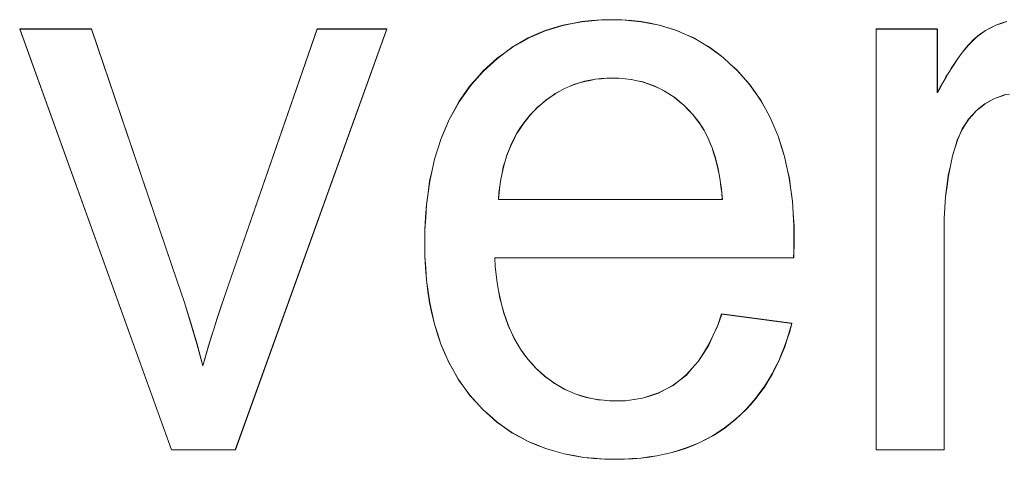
# Model space of a CAD drawing. Extents: x 229 to 926, y 37 to 878.
# Tile 59 of 163: x 333.85 to 338.09, y 799.49 to 801.38. Entities that reach past the tile are written whole.
import ezdxf
from ezdxf.lldxf.tags import DXFTag

# ---------------------------------------------------------------- set-up
doc = ezdxf.new("R2010")
doc.units = 0
doc.layers.get('0').update_dxf_attribs({"linetype": 'fein_strichliert', "lineweight": 13})
doc.layers.add('Beschriftung', color=7, linetype='Continuous', lineweight=25)
doc.layers.add('Beschriftung-A03CPAFWA9', color=7, linetype='Continuous', lineweight=25)
tags = doc.linetypes.add('fein_strichliert', pattern=[4, 1, -2, 1]).pattern_tags.tags
tags[8:9] = [DXFTag(74, 4), DXFTag(75, 0), DXFTag(340, '0'), DXFTag(46, 0.0), DXFTag(50, 0.0), DXFTag(44, 0.0), DXFTag(45, 0.0)]
tags[6:7] = [DXFTag(74, 4), DXFTag(75, 0), DXFTag(340, '0'), DXFTag(46, 0.0), DXFTag(50, 0.0), DXFTag(44, 0.0), DXFTag(45, 0.0)]
tags[4:5] = [DXFTag(74, 4), DXFTag(75, 0), DXFTag(340, '0'), DXFTag(46, 0.0), DXFTag(50, 0.0), DXFTag(44, 0.0), DXFTag(45, 0.0)]

# ---------------------------------------------------------------- blocks, each defined once
blk = doc.blocks.new('Referenz-A03CPAFUA9', base_point=(255.7277, 66.0323))
at = {"layer": 'Beschriftung', "color": 0, "lineweight": -2}
for p, q in [((334.5015, 799.5271), (333.848, 801.3392)), ((333.848, 801.3392), (334.1566, 801.3392)), ((334.1566, 801.3392), (334.5261, 800.254)), ((334.7453, 800.2335), (335.1283, 801.3392)), ((335.4286, 801.3392), (334.7761, 799.5271)), ((335.1283, 801.3392), (335.4286, 801.3392)), ((336.1098, 801.332), (336.1482, 801.3438)), ((336.1482, 801.3438), (336.1866, 801.3556)), ((336.1866, 801.3556), (336.2271, 801.3635)), ((336.2271, 801.3635), (336.2676, 801.3713)), ((336.2676, 801.3713), (336.3101, 801.3753)), ((336.3101, 801.3753), (336.3528, 801.3792)), ((336.3528, 801.3792), (336.3974, 801.3792)), ((336.3974, 801.3792), (336.4406, 801.3792)), ((336.4406, 801.3792), (336.4819, 801.3754)), ((336.4819, 801.3754), (336.5232, 801.3715)), ((336.5232, 801.3715), (336.5624, 801.3638)), ((336.5624, 801.3638), (336.6017, 801.356)), ((336.6017, 801.356), (336.6391, 801.3445)), ((336.6391, 801.3445), (336.6762, 801.3328)), ((337.5356, 799.5271), (337.5356, 801.3392)), ((337.5356, 801.3392), (337.7987, 801.3392)), ((337.7987, 801.3392), (337.7987, 801.0646)), ((338.0058, 801.3333), (338.0282, 801.3447)), ((338.0282, 801.3447), (338.0506, 801.3563)), ((338.0506, 801.3563), (338.0739, 801.364)), ((338.0739, 801.364), (338.0973, 801.3716)), ((336.0028, 801.2807), (336.0371, 801.3004)), ((336.0371, 801.3004), (336.0735, 801.3162)), ((336.0735, 801.3162), (336.1098, 801.332)), ((336.6762, 801.3328), (336.7116, 801.3174)), ((336.7116, 801.3174), (336.747, 801.3019)), ((336.747, 801.3019), (336.7802, 801.2826)), ((337.9521, 801.2909), (337.963, 801.3006)), ((337.963, 801.3006), (337.9738, 801.3104)), ((337.9738, 801.3104), (337.9845, 801.318)), ((337.9845, 801.318), (338.0058, 801.3333)), ((335.9365, 801.2372), (335.9687, 801.261)), ((335.9687, 801.261), (336.0028, 801.2807)), ((336.7802, 801.2826), (336.8137, 801.2633)), ((336.8137, 801.2633), (336.845, 801.2401)), ((337.9071, 801.2399), (337.9185, 801.2536)), ((337.9185, 801.2536), (337.9299, 801.2675)), ((337.9299, 801.2675), (337.941, 801.2792)), ((337.941, 801.2792), (337.9521, 801.2909)), ((335.8742, 801.186), (335.9043, 801.2136)), ((335.9043, 801.2136), (335.9365, 801.2372)), ((336.845, 801.2401), (336.8764, 801.2169)), ((336.8764, 801.2169), (336.9057, 801.1898)), ((337.8838, 801.2083), (337.8955, 801.2241)), ((337.8955, 801.2241), (337.9071, 801.2399)), ((335.8441, 801.1585), (335.8742, 801.186)), ((336.9057, 801.1898), (336.9351, 801.1628)), ((337.8481, 801.1525), (337.8602, 801.1724)), ((337.8602, 801.1724), (337.8721, 801.1903)), ((337.8721, 801.1903), (337.8838, 801.2083)), ((335.788, 801.0954), (335.8161, 801.127)), ((335.8161, 801.127), (335.8441, 801.1585)), ((336.3509, 801.1254), (336.3268, 801.1232)), ((336.3752, 801.1277), (336.3509, 801.1254)), ((336.4003, 801.1277), (336.3752, 801.1277)), ((336.4282, 801.1277), (336.4003, 801.1277)), ((336.4547, 801.1249), (336.4282, 801.1277)), ((336.9351, 801.1628), (336.9625, 801.132)), ((336.9625, 801.132), (336.9899, 801.101)), ((337.8237, 801.1106), (337.836, 801.1326)), ((337.836, 801.1326), (337.8481, 801.1525)), ((335.7636, 801.0607), (335.788, 801.0954)), ((336.1937, 801.0833), (336.1736, 801.0721)), ((336.2149, 801.0922), (336.1937, 801.0833)), ((336.2361, 801.101), (336.2149, 801.0922)), ((336.2582, 801.1077), (336.2361, 801.101)), ((336.2804, 801.1143), (336.2582, 801.1077)), ((336.3036, 801.1188), (336.2804, 801.1143)), ((336.3268, 801.1232), (336.3036, 801.1188)), ((336.4812, 801.1221), (336.4547, 801.1249)), ((336.5064, 801.1166), (336.4812, 801.1221)), ((336.5316, 801.111), (336.5064, 801.1166)), ((336.5556, 801.1026), (336.5316, 801.111)), ((336.5796, 801.0943), (336.5556, 801.1026)), ((336.6023, 801.0832), (336.5796, 801.0943)), ((336.6249, 801.0721), (336.6023, 801.0832)), ((336.9899, 801.101), (337.0139, 801.0669)), ((337.7987, 801.0646), (337.8113, 801.0886)), ((337.8113, 801.0886), (337.8237, 801.1106)), ((335.739, 801.026), (335.7636, 801.0607)), ((336.1342, 801.0477), (336.115, 801.0344)), ((336.1534, 801.061), (336.1342, 801.0477)), ((336.1736, 801.0721), (336.1534, 801.061)), ((336.6462, 801.0581), (336.6249, 801.0721)), ((336.6676, 801.0443), (336.6462, 801.0581)), ((336.6877, 801.0276), (336.6676, 801.0443)), ((337.0139, 801.0669), (337.0378, 801.0328)), ((338.0657, 801.0477), (338.0444, 801.0402)), ((338.0871, 801.0554), (338.0657, 801.0477)), ((338.1098, 801.0591), (338.0871, 801.0554)), ((335.7181, 800.988), (335.739, 801.026)), ((336.0787, 801.0034), (336.0616, 800.9857)), ((336.0968, 801.0189), (336.0787, 801.0034)), ((336.115, 801.0344), (336.0968, 801.0189)), ((336.7077, 801.0109), (336.6877, 801.0276)), ((336.7265, 800.9914), (336.7077, 801.0109)), ((337.0378, 801.0328), (337.0584, 800.9957)), ((337.9849, 801.0023), (337.9659, 800.9872)), ((338.004, 801.0175), (337.9849, 801.0023)), ((338.0241, 801.0288), (338.004, 801.0175)), ((338.0444, 801.0402), (338.0241, 801.0288)), ((335.697, 800.95), (335.7181, 800.988)), ((336.0443, 800.9679), (336.0291, 800.9486)), ((336.0616, 800.9857), (336.0443, 800.9679)), ((336.7453, 800.972), (336.7265, 800.9914)), ((336.7627, 800.9497), (336.7453, 800.972)), ((337.0584, 800.9957), (337.079, 800.9585)), ((337.079, 800.9585), (337.0961, 800.918)), ((337.9496, 800.9691), (337.9334, 800.951)), ((337.9659, 800.9872), (337.9496, 800.9691)), ((335.6795, 800.9089), (335.697, 800.95)), ((336.0139, 800.9293), (336.0005, 800.9086)), ((336.0291, 800.9486), (336.0139, 800.9293)), ((336.7741, 800.9354), (336.7627, 800.9497)), ((336.7843, 800.9192), (336.7741, 800.9354)), ((336.7946, 800.9031), (336.7843, 800.9192)), ((337.0961, 800.918), (337.1133, 800.8777)), ((337.9198, 800.9301), (337.9062, 800.909)), ((337.9334, 800.951), (337.9198, 800.9301)), ((335.6621, 800.8678), (335.6795, 800.9089)), ((335.9872, 800.8879), (335.9757, 800.8655)), ((336.0005, 800.9086), (335.9872, 800.8879)), ((336.8037, 800.8851), (336.7946, 800.9031)), ((336.8128, 800.8672), (336.8037, 800.8851)), ((337.1133, 800.8777), (337.1269, 800.8342)), ((337.8954, 800.8851), (337.8846, 800.8611)), ((337.9062, 800.909), (337.8954, 800.8851)), ((335.648, 800.8235), (335.6621, 800.8678)), ((335.9644, 800.8433), (335.9549, 800.8196)), ((335.9757, 800.8655), (335.9644, 800.8433)), ((336.821, 800.8475), (336.8128, 800.8672)), ((336.829, 800.8278), (336.821, 800.8475)), ((337.1269, 800.8342), (337.1406, 800.7908)), ((337.8764, 800.8342), (337.8643, 800.7933)), ((337.8846, 800.8611), (337.8764, 800.8342)), ((335.634, 800.7792), (335.648, 800.8235)), ((335.9454, 800.7958), (335.9378, 800.7705)), ((335.9549, 800.8196), (335.9454, 800.7958)), ((336.8358, 800.8063), (336.829, 800.8278)), ((336.8427, 800.7848), (336.8358, 800.8063)), ((337.1406, 800.7908), (337.1509, 800.7441)), ((337.8643, 800.7933), (337.8551, 800.7505)), ((335.6235, 800.7316), (335.634, 800.7792)), ((335.9302, 800.7453), (335.9246, 800.7186)), ((335.9378, 800.7705), (335.9302, 800.7453)), ((336.8485, 800.7615), (336.8427, 800.7848)), ((336.8543, 800.7382), (336.8485, 800.7615)), ((337.1509, 800.7441), (337.1612, 800.6974)), ((337.8551, 800.7505), (337.846, 800.7076)), ((335.613, 800.6841), (335.6235, 800.7316)), ((335.9246, 800.7186), (335.9189, 800.6918)), ((336.859, 800.7131), (336.8543, 800.7382)), ((336.8637, 800.688), (336.859, 800.7131)), ((337.846, 800.7076), (337.8399, 800.6627)), ((335.606, 800.6334), (335.613, 800.6841)), ((335.9152, 800.6636), (335.9115, 800.6354)), ((335.9189, 800.6918), (335.9152, 800.6636)), ((336.8672, 800.6611), (336.8637, 800.688)), ((336.8708, 800.6343), (336.8672, 800.6611)), ((337.1612, 800.6974), (337.1681, 800.6477)), ((337.8399, 800.6627), (337.8338, 800.6179)), ((335.599, 800.5828), (335.606, 800.6334)), ((335.9115, 800.6354), (335.9096, 800.6056)), ((336.8732, 800.6056), (336.8708, 800.6343)), ((337.1681, 800.6477), (337.1749, 800.5978)), ((337.8338, 800.6179), (337.8308, 800.5712)), ((335.5955, 800.5289), (335.599, 800.5828)), ((335.9096, 800.6056), (336.8732, 800.6056)), ((337.1749, 800.5978), (337.1783, 800.5449)), ((337.1783, 800.5449), (337.1817, 800.492)), ((337.8308, 800.5712), (337.8278, 800.5245)), ((335.5919, 800.475), (335.5955, 800.5289)), ((337.1817, 800.492), (337.1817, 800.436)), ((337.8278, 800.5245), (337.8278, 800.4759)), ((335.5919, 800.4178), (335.5919, 800.475)), ((337.8278, 800.4759), (337.8278, 799.5271)), ((335.5919, 800.3626), (335.5919, 800.4178)), ((337.1817, 800.4223), (337.1813, 800.4018)), ((337.1817, 800.436), (337.1817, 800.4223)), ((335.5954, 800.3105), (335.5919, 800.3626)), ((337.1809, 800.3813), (337.1802, 800.3541)), ((337.1813, 800.4018), (337.1809, 800.3813)), ((337.1802, 800.3541), (335.8932, 800.3541)), ((335.8932, 800.3541), (335.8953, 800.3168)), ((335.5989, 800.2584), (335.5954, 800.3105)), ((335.8953, 800.3168), (335.8993, 800.2817)), ((335.8993, 800.2817), (335.9033, 800.2465)), ((334.5261, 800.254), (334.5562, 800.1661)), ((335.6058, 800.2093), (335.5989, 800.2584)), ((335.9033, 800.2465), (335.9094, 800.2136)), ((334.7279, 800.1832), (334.7453, 800.2335)), ((335.6128, 800.1603), (335.6058, 800.2093)), ((335.9094, 800.2136), (335.9154, 800.1807)), ((334.5562, 800.1661), (334.5838, 800.0748)), ((334.7123, 800.1365), (334.7279, 800.1832)), ((335.6231, 800.1143), (335.6128, 800.1603)), ((335.9154, 800.1807), (335.9235, 800.15)), ((334.6967, 800.0897), (334.7123, 800.1365)), ((335.6335, 800.0684), (335.6231, 800.1143)), ((335.9235, 800.15), (335.9315, 800.1192)), ((335.9315, 800.1192), (335.9416, 800.0906)), ((336.8533, 800.0633), (336.87, 800.1121)), ((336.87, 800.1121), (337.172, 800.0721)), ((334.5838, 800.0748), (334.6114, 799.9835)), ((334.6832, 800.0467), (334.6967, 800.0897)), ((335.6474, 800.0255), (335.6335, 800.0684)), ((335.9416, 800.0906), (335.9517, 800.0621)), ((337.172, 800.0721), (337.1631, 800.0373)), ((334.6696, 800.0036), (334.6832, 800.0467)), ((335.6612, 799.9826), (335.6474, 800.0255)), ((335.9517, 800.0621), (335.9636, 800.0358)), ((335.9636, 800.0358), (335.9757, 800.0093)), ((336.8337, 800.021), (336.8533, 800.0633)), ((337.1631, 800.0373), (337.1523, 800.0044)), ((334.6114, 799.9835), (334.6365, 799.8888)), ((334.658, 799.9642), (334.6696, 800.0036)), ((335.6786, 799.9428), (335.6612, 799.9826)), ((335.9757, 800.0093), (335.9899, 799.9852)), ((335.9899, 799.9852), (336.0039, 799.9609)), ((336.8141, 799.9789), (336.8337, 800.021)), ((337.1523, 800.0044), (337.1414, 799.9717)), ((334.6462, 799.9246), (334.658, 799.9642)), ((335.6959, 799.9031), (335.6786, 799.9428)), ((336.0039, 799.9609), (336.02, 799.9389)), ((336.02, 799.9389), (336.036, 799.917)), ((336.769, 799.9078), (336.7915, 799.9433)), ((336.7915, 799.9433), (336.8141, 799.9789)), ((337.1286, 799.9408), (337.1159, 799.91)), ((337.1414, 799.9717), (337.1286, 799.9408)), ((334.6365, 799.8888), (334.6462, 799.9246)), ((335.7166, 799.8663), (335.6959, 799.9031)), ((336.036, 799.917), (336.0542, 799.8971)), ((336.0542, 799.8971), (336.0722, 799.8773)), ((336.7435, 799.8789), (336.769, 799.9078)), ((337.1159, 799.91), (337.1012, 799.881)), ((335.7375, 799.8296), (335.7166, 799.8663)), ((336.0722, 799.8773), (336.0914, 799.86)), ((336.0914, 799.86), (336.1106, 799.8426)), ((336.718, 799.8499), (336.7435, 799.8789)), ((337.1012, 799.881), (337.0866, 799.8522)), ((335.7617, 799.7959), (335.7375, 799.8296)), ((336.1106, 799.8426), (336.1309, 799.8278)), ((336.1309, 799.8278), (336.1513, 799.8129)), ((336.1513, 799.8129), (336.1726, 799.8005)), ((336.6611, 799.8054), (336.6896, 799.8276)), ((336.6896, 799.8276), (336.718, 799.8499)), ((337.0701, 799.8251), (337.0536, 799.7982)), ((337.0866, 799.8522), (337.0701, 799.8251)), ((335.786, 799.7623), (335.7617, 799.7959)), ((336.1726, 799.8005), (336.1941, 799.7881)), ((336.1941, 799.7881), (336.2166, 799.7782)), ((336.2166, 799.7782), (336.2392, 799.7683)), ((336.564, 799.7609), (336.5984, 799.772)), ((336.5984, 799.772), (336.6297, 799.7887)), ((336.6297, 799.7887), (336.6611, 799.8054)), ((337.0351, 799.7732), (337.0166, 799.7482)), ((337.0536, 799.7982), (337.0351, 799.7732)), ((335.8137, 799.7317), (335.786, 799.7623)), ((335.8414, 799.701), (335.8137, 799.7317)), ((336.2392, 799.7683), (336.2629, 799.7609)), ((336.2629, 799.7609), (336.2865, 799.7535)), ((336.2865, 799.7535), (336.3113, 799.7485)), ((336.3113, 799.7485), (336.3361, 799.7435)), ((336.3361, 799.7435), (336.362, 799.741)), ((336.362, 799.741), (336.3878, 799.7386)), ((336.3878, 799.7386), (336.4149, 799.7386)), ((336.4149, 799.7386), (336.4551, 799.7386)), ((336.4551, 799.7386), (336.4924, 799.7441)), ((336.4924, 799.7441), (336.5297, 799.7497)), ((336.5297, 799.7497), (336.564, 799.7609)), ((337.0166, 799.7482), (336.9963, 799.725)), ((335.8715, 799.6743), (335.8414, 799.701)), ((336.9759, 799.702), (336.9537, 799.6809)), ((336.9963, 799.725), (336.9759, 799.702)), ((335.9017, 799.6476), (335.8715, 799.6743)), ((335.9343, 799.6247), (335.9017, 799.6476)), ((336.9314, 799.6598), (336.9073, 799.6406)), ((336.9537, 799.6809), (336.9314, 799.6598)), ((335.9669, 799.6017), (335.9343, 799.6247)), ((336.002, 799.5826), (335.9669, 799.6017)), ((336.8573, 799.6046), (336.8315, 799.5878)), ((336.8831, 799.6214), (336.8573, 799.6046)), ((336.9073, 799.6406), (336.8831, 799.6214)), ((336.037, 799.5635), (336.002, 799.5826)), ((336.0745, 799.5482), (336.037, 799.5635)), ((336.7765, 799.5591), (336.7473, 799.547)), ((336.804, 799.5734), (336.7765, 799.5591)), ((336.8315, 799.5878), (336.804, 799.5734)), ((334.7761, 799.5271), (334.5015, 799.5271)), ((336.112, 799.5329), (336.0745, 799.5482)), ((336.1519, 799.5215), (336.112, 799.5329)), ((336.1919, 799.51), (336.1519, 799.5215)), ((336.6563, 799.5158), (336.6239, 799.5086)), ((336.6873, 799.5254), (336.6563, 799.5158)), ((336.7181, 799.5351), (336.6873, 799.5254)), ((336.7473, 799.547), (336.7181, 799.5351)), ((337.8278, 799.5271), (337.5356, 799.5271)), ((336.2343, 799.5024), (336.1919, 799.51)), ((336.2766, 799.4947), (336.2343, 799.5024)), ((336.3215, 799.4908), (336.2766, 799.4947)), ((336.3664, 799.487), (336.3215, 799.4908)), ((336.4136, 799.487), (336.3664, 799.487)), ((336.4512, 799.487), (336.4136, 799.487)), ((336.4871, 799.4894), (336.4512, 799.487)), ((336.523, 799.4918), (336.4871, 799.4894)), ((336.5572, 799.4966), (336.523, 799.4918)), ((336.5913, 799.5014), (336.5572, 799.4966)), ((336.6239, 799.5086), (336.5913, 799.5014))]:
    blk.add_line(p, q, dxfattribs=at)
blk = doc.blocks.new('Referenz-A03CPAG8A9', base_point=(281.5986, 66.0323))
at = {"layer": 'Beschriftung-A03CPAFWA9', "color": 0, "lineweight": -2}
for p, q in [((334.5021, 799.5263), (333.8486, 801.3384)), ((333.8486, 801.3384), (334.1571, 801.3384)), ((334.1571, 801.3384), (334.5267, 800.2532)), ((334.7458, 800.2327), (335.1288, 801.3384)), ((335.4292, 801.3384), (334.7766, 799.5263)), ((335.1288, 801.3384), (335.4292, 801.3384)), ((336.1103, 801.3312), (336.1488, 801.343)), ((336.1488, 801.343), (336.1871, 801.3548)), ((336.1871, 801.3548), (336.2276, 801.3627)), ((336.2276, 801.3627), (336.2681, 801.3705)), ((336.2681, 801.3705), (336.3107, 801.3745)), ((336.3107, 801.3745), (336.3533, 801.3784)), ((336.3533, 801.3784), (336.3979, 801.3784)), ((336.3979, 801.3784), (336.4412, 801.3784)), ((336.4412, 801.3784), (336.4824, 801.3746)), ((336.4824, 801.3746), (336.5237, 801.3707)), ((336.5237, 801.3707), (336.5629, 801.363)), ((336.5629, 801.363), (336.6022, 801.3552)), ((336.6022, 801.3552), (336.6396, 801.3437)), ((336.6396, 801.3437), (336.6768, 801.332)), ((337.5361, 799.5263), (337.5361, 801.3384)), ((337.5361, 801.3384), (337.7993, 801.3384)), ((337.7993, 801.3384), (337.7993, 801.0638)), ((338.0063, 801.3325), (338.0287, 801.3439)), ((338.0287, 801.3439), (338.0511, 801.3555)), ((338.0511, 801.3555), (338.0744, 801.3632)), ((338.0744, 801.3632), (338.0978, 801.3708)), ((336.0034, 801.2799), (336.0377, 801.2996)), ((336.0377, 801.2996), (336.074, 801.3154)), ((336.074, 801.3154), (336.1103, 801.3312)), ((336.6768, 801.332), (336.7122, 801.3166)), ((336.7122, 801.3166), (336.7475, 801.3011)), ((336.7475, 801.3011), (336.7808, 801.2818)), ((337.9526, 801.2901), (337.9635, 801.2998)), ((337.9635, 801.2998), (337.9743, 801.3096)), ((337.9743, 801.3096), (337.985, 801.3172)), ((337.985, 801.3172), (338.0063, 801.3325)), ((335.937, 801.2364), (335.9692, 801.2602)), ((335.9692, 801.2602), (336.0034, 801.2799)), ((336.7808, 801.2818), (336.8142, 801.2625)), ((336.8142, 801.2625), (336.8455, 801.2393)), ((337.9076, 801.2391), (337.919, 801.2528)), ((337.919, 801.2528), (337.9304, 801.2667)), ((337.9304, 801.2667), (337.9415, 801.2784)), ((337.9415, 801.2784), (337.9526, 801.2901)), ((335.8748, 801.1852), (335.9048, 801.2128)), ((335.9048, 801.2128), (335.937, 801.2364)), ((336.8455, 801.2393), (336.8769, 801.2161)), ((336.8769, 801.2161), (336.9062, 801.189)), ((337.8843, 801.2075), (337.896, 801.2233)), ((337.896, 801.2233), (337.9076, 801.2391)), ((335.8447, 801.1577), (335.8748, 801.1852)), ((336.9062, 801.189), (336.9356, 801.162)), ((337.8486, 801.1517), (337.8607, 801.1716)), ((337.8607, 801.1716), (337.8726, 801.1895)), ((337.8726, 801.1895), (337.8843, 801.2075)), ((335.7886, 801.0946), (335.8166, 801.1262)), ((335.8166, 801.1262), (335.8447, 801.1577)), ((336.3757, 801.1269), (336.3515, 801.1246)), ((336.4008, 801.1269), (336.3757, 801.1269)), ((336.4287, 801.1269), (336.4008, 801.1269)), ((336.4552, 801.1241), (336.4287, 801.1269)), ((336.9356, 801.162), (336.963, 801.1312)), ((336.963, 801.1312), (336.9904, 801.1002)), ((337.8242, 801.1098), (337.8365, 801.1318)), ((337.8365, 801.1318), (337.8486, 801.1517)), ((335.7641, 801.0599), (335.7886, 801.0946)), ((336.2154, 801.0914), (336.1942, 801.0825)), ((336.2366, 801.1002), (336.2154, 801.0914)), ((336.2587, 801.1069), (336.2366, 801.1002)), ((336.281, 801.1135), (336.2587, 801.1069)), ((336.3041, 801.118), (336.281, 801.1135)), ((336.3273, 801.1224), (336.3041, 801.118)), ((336.3515, 801.1246), (336.3273, 801.1224)), ((336.4818, 801.1213), (336.4552, 801.1241)), ((336.507, 801.1158), (336.4818, 801.1213)), ((336.5322, 801.1102), (336.507, 801.1158)), ((336.5562, 801.1018), (336.5322, 801.1102)), ((336.5802, 801.0935), (336.5562, 801.1018)), ((336.6028, 801.0824), (336.5802, 801.0935)), ((336.9904, 801.1002), (337.0144, 801.0661)), ((337.7993, 801.0638), (337.8118, 801.0878)), ((337.8118, 801.0878), (337.8242, 801.1098)), ((335.7396, 801.0252), (335.7641, 801.0599)), ((336.1347, 801.0469), (336.1156, 801.0336)), ((336.1539, 801.0602), (336.1347, 801.0469)), ((336.1741, 801.0713), (336.1539, 801.0602)), ((336.1942, 801.0825), (336.1741, 801.0713)), ((336.6254, 801.0713), (336.6028, 801.0824)), ((336.6467, 801.0573), (336.6254, 801.0713)), ((336.6681, 801.0435), (336.6467, 801.0573)), ((336.6882, 801.0268), (336.6681, 801.0435)), ((337.0144, 801.0661), (337.0383, 801.032)), ((338.0662, 801.0469), (338.0449, 801.0394)), ((338.0877, 801.0546), (338.0662, 801.0469)), ((335.7186, 800.9872), (335.7396, 801.0252)), ((336.0792, 801.0026), (336.0621, 800.9849)), ((336.0974, 801.0181), (336.0792, 801.0026)), ((336.1156, 801.0336), (336.0974, 801.0181)), ((336.7082, 801.0101), (336.6882, 801.0268)), ((336.727, 800.9906), (336.7082, 801.0101)), ((337.0383, 801.032), (337.059, 800.9949)), ((337.9854, 801.0015), (337.9664, 800.9864)), ((338.0045, 801.0167), (337.9854, 801.0015)), ((338.0246, 801.028), (338.0045, 801.0167)), ((338.0449, 801.0394), (338.0246, 801.028)), ((335.6976, 800.9492), (335.7186, 800.9872)), ((336.0449, 800.9671), (336.0297, 800.9478)), ((336.0621, 800.9849), (336.0449, 800.9671)), ((336.7458, 800.9712), (336.727, 800.9906)), ((336.7632, 800.9489), (336.7458, 800.9712)), ((337.059, 800.9949), (337.0795, 800.9577)), ((337.0795, 800.9577), (337.0966, 800.9172)), ((337.9501, 800.9683), (337.9339, 800.9502)), ((337.9664, 800.9864), (337.9501, 800.9683)), ((335.6801, 800.9081), (335.6976, 800.9492)), ((336.0144, 800.9285), (336.001, 800.9078)), ((336.0297, 800.9478), (336.0144, 800.9285)), ((336.7746, 800.9346), (336.7632, 800.9489)), ((336.7849, 800.9184), (336.7746, 800.9346)), ((336.7951, 800.9023), (336.7849, 800.9184)), ((337.0966, 800.9172), (337.1138, 800.877)), ((337.9203, 800.9293), (337.9067, 800.9082)), ((337.9339, 800.9502), (337.9203, 800.9293)), ((335.6626, 800.867), (335.6801, 800.9081)), ((335.9877, 800.8871), (335.9763, 800.8647)), ((336.001, 800.9078), (335.9877, 800.8871)), ((336.8043, 800.8843), (336.7951, 800.9023)), ((336.8134, 800.8665), (336.8043, 800.8843)), ((337.1138, 800.877), (337.1275, 800.8334)), ((337.8959, 800.8843), (337.8851, 800.8604)), ((337.9067, 800.9082), (337.8959, 800.8843)), ((335.6486, 800.8227), (335.6626, 800.867)), ((335.9649, 800.8425), (335.9554, 800.8188)), ((335.9763, 800.8647), (335.9649, 800.8425)), ((336.8215, 800.8467), (336.8134, 800.8665)), ((336.8295, 800.827), (336.8215, 800.8467)), ((337.1275, 800.8334), (337.1411, 800.79)), ((337.877, 800.8334), (337.8648, 800.7925)), ((337.8851, 800.8604), (337.877, 800.8334)), ((335.6345, 800.7784), (335.6486, 800.8227)), ((335.9459, 800.795), (335.9384, 800.7697)), ((335.9554, 800.8188), (335.9459, 800.795)), ((336.8364, 800.8055), (336.8295, 800.827)), ((336.8432, 800.7841), (336.8364, 800.8055)), ((337.1411, 800.79), (337.1514, 800.7433)), ((337.8648, 800.7925), (337.8557, 800.7497)), ((335.624, 800.7308), (335.6345, 800.7784)), ((335.9307, 800.7445), (335.9251, 800.7178)), ((335.9384, 800.7697), (335.9307, 800.7445)), ((336.8491, 800.7607), (336.8432, 800.7841)), ((336.8549, 800.7374), (336.8491, 800.7607)), ((337.8557, 800.7497), (337.8465, 800.7068)), ((335.6135, 800.6833), (335.624, 800.7308)), ((335.9251, 800.7178), (335.9194, 800.691)), ((336.8595, 800.7123), (336.8549, 800.7374)), ((336.8642, 800.6873), (336.8595, 800.7123)), ((337.1514, 800.7433), (337.1618, 800.6967)), ((337.8465, 800.7068), (337.8405, 800.6619)), ((335.6065, 800.6326), (335.6135, 800.6833)), ((335.9157, 800.6628), (335.912, 800.6346)), ((335.9194, 800.691), (335.9157, 800.6628)), ((336.8677, 800.6603), (336.8642, 800.6873)), ((336.8713, 800.6335), (336.8677, 800.6603)), ((337.1618, 800.6967), (337.1686, 800.6469)), ((337.8405, 800.6619), (337.8344, 800.6171)), ((335.5995, 800.582), (335.6065, 800.6326)), ((335.912, 800.6346), (335.9101, 800.6048)), ((336.8737, 800.6048), (336.8713, 800.6335)), ((337.1686, 800.6469), (337.1754, 800.597)), ((337.8344, 800.6171), (337.8313, 800.5704)), ((335.5961, 800.5281), (335.5995, 800.582)), ((335.9101, 800.6048), (336.8737, 800.6048)), ((337.1754, 800.597), (337.1788, 800.5441)), ((337.1788, 800.5441), (337.1823, 800.4912)), ((337.8313, 800.5704), (337.8283, 800.5237)), ((335.5925, 800.4742), (335.5961, 800.5281)), ((337.1823, 800.4912), (337.1823, 800.4352)), ((337.8283, 800.5237), (337.8283, 800.4752)), ((335.5925, 800.4171), (335.5925, 800.4742)), ((337.8283, 800.4752), (337.8283, 799.5263)), ((335.5925, 800.3618), (335.5925, 800.4171)), ((337.1823, 800.4215), (337.1818, 800.4011)), ((337.1823, 800.4352), (337.1823, 800.4215)), ((337.1815, 800.3806), (337.1807, 800.3533)), ((337.1818, 800.4011), (337.1815, 800.3806)), ((335.596, 800.3098), (335.5925, 800.3618)), ((337.1807, 800.3533), (335.8938, 800.3533)), ((335.8938, 800.3533), (335.8958, 800.316)), ((335.5994, 800.2576), (335.596, 800.3098)), ((335.8958, 800.316), (335.8998, 800.2809)), ((335.8998, 800.2809), (335.9039, 800.2457)), ((334.5267, 800.2532), (334.5567, 800.1653)), ((335.6063, 800.2086), (335.5994, 800.2576)), ((335.9039, 800.2457), (335.9099, 800.2128)), ((334.7284, 800.1824), (334.7458, 800.2327)), ((335.6133, 800.1595), (335.6063, 800.2086)), ((335.9099, 800.2128), (335.916, 800.1799)), ((334.5567, 800.1653), (334.5843, 800.074)), ((334.7128, 800.1357), (334.7284, 800.1824)), ((335.6237, 800.1135), (335.6133, 800.1595)), ((335.916, 800.1799), (335.9241, 800.1492)), ((334.6973, 800.0889), (334.7128, 800.1357)), ((335.634, 800.0676), (335.6237, 800.1135)), ((335.9241, 800.1492), (335.9321, 800.1184)), ((335.9321, 800.1184), (335.9421, 800.0898)), ((336.8538, 800.0625), (336.8705, 800.1113)), ((336.8705, 800.1113), (337.1725, 800.0713)), ((334.5843, 800.074), (334.612, 799.9827)), ((334.6837, 800.0459), (334.6973, 800.0889)), ((335.6479, 800.0247), (335.634, 800.0676)), ((335.9421, 800.0898), (335.9522, 800.0613)), ((337.1725, 800.0713), (337.1636, 800.0366)), ((334.6701, 800.0028), (334.6837, 800.0459)), ((335.6618, 799.9818), (335.6479, 800.0247)), ((335.9522, 800.0613), (335.9642, 800.035)), ((335.9642, 800.035), (335.9763, 800.0085)), ((336.8342, 800.0203), (336.8538, 800.0625)), ((337.1636, 800.0366), (337.1528, 800.0037)), ((334.612, 799.9827), (334.6371, 799.8881)), ((334.6585, 799.9634), (334.6701, 800.0028)), ((335.6791, 799.942), (335.6618, 799.9818)), ((335.9763, 800.0085), (335.9904, 799.9844)), ((335.9904, 799.9844), (336.0045, 799.9601)), ((336.8146, 799.9781), (336.8342, 800.0203)), ((337.1528, 800.0037), (337.1419, 799.9709)), ((334.6467, 799.9238), (334.6585, 799.9634)), ((335.6964, 799.9023), (335.6791, 799.942)), ((336.0045, 799.9601), (336.0205, 799.9381)), ((336.7695, 799.907), (336.7921, 799.9425)), ((336.7921, 799.9425), (336.8146, 799.9781)), ((337.1292, 799.94), (337.1165, 799.9092)), ((337.1419, 799.9709), (337.1292, 799.94)), ((334.6371, 799.8881), (334.6467, 799.9238)), ((335.7172, 799.8655), (335.6964, 799.9023)), ((336.0205, 799.9381), (336.0366, 799.9162)), ((336.0366, 799.9162), (336.0547, 799.8964)), ((336.0547, 799.8964), (336.0728, 799.8765)), ((336.744, 799.8781), (336.7695, 799.907)), ((337.1165, 799.9092), (337.1018, 799.8803)), ((335.738, 799.8288), (335.7172, 799.8655)), ((336.0728, 799.8765), (336.0919, 799.8592)), ((336.0919, 799.8592), (336.1111, 799.8419)), ((336.7185, 799.8491), (336.744, 799.8781)), ((337.1018, 799.8803), (337.0871, 799.8514)), ((335.7622, 799.7952), (335.738, 799.8288)), ((336.1111, 799.8419), (336.1314, 799.827)), ((336.1314, 799.827), (336.1518, 799.8121)), ((336.1518, 799.8121), (336.1732, 799.7997)), ((336.6616, 799.8046), (336.6901, 799.8268)), ((336.6901, 799.8268), (336.7185, 799.8491)), ((337.0706, 799.8243), (337.0541, 799.7974)), ((337.0871, 799.8514), (337.0706, 799.8243)), ((335.7865, 799.7615), (335.7622, 799.7952)), ((336.1732, 799.7997), (336.1946, 799.7874)), ((336.1946, 799.7874), (336.2172, 799.7775)), ((336.2172, 799.7775), (336.2397, 799.7675)), ((336.5645, 799.7601), (336.5989, 799.7712)), ((336.5989, 799.7712), (336.6303, 799.788)), ((336.6303, 799.788), (336.6616, 799.8046)), ((337.0356, 799.7724), (337.0172, 799.7474)), ((337.0541, 799.7974), (337.0356, 799.7724)), ((335.8142, 799.7309), (335.7865, 799.7615)), ((335.8419, 799.7003), (335.8142, 799.7309)), ((336.2397, 799.7675), (336.2634, 799.7601)), ((336.2634, 799.7601), (336.2871, 799.7527)), ((336.2871, 799.7527), (336.3118, 799.7477)), ((336.3118, 799.7477), (336.3366, 799.7427)), ((336.3366, 799.7427), (336.3626, 799.7402)), ((336.3626, 799.7402), (336.3884, 799.7378)), ((336.3884, 799.7378), (336.4154, 799.7378)), ((336.4154, 799.7378), (336.4556, 799.7378)), ((336.4556, 799.7378), (336.4929, 799.7433)), ((336.4929, 799.7433), (336.5302, 799.749)), ((336.5302, 799.749), (336.5645, 799.7601)), ((337.0172, 799.7474), (336.9968, 799.7242)), ((335.872, 799.6735), (335.8419, 799.7003)), ((336.9765, 799.7012), (336.9542, 799.6801)), ((336.9968, 799.7242), (336.9765, 799.7012)), ((335.9022, 799.6468), (335.872, 799.6735)), ((335.9348, 799.6239), (335.9022, 799.6468)), ((336.932, 799.659), (336.9078, 799.6398)), ((336.9542, 799.6801), (336.932, 799.659)), ((335.9674, 799.6009), (335.9348, 799.6239)), ((336.0025, 799.5818), (335.9674, 799.6009)), ((336.8578, 799.6038), (336.832, 799.587)), ((336.8836, 799.6206), (336.8578, 799.6038)), ((336.9078, 799.6398), (336.8836, 799.6206)), ((336.0375, 799.5627), (336.0025, 799.5818)), ((336.075, 799.5474), (336.0375, 799.5627)), ((336.777, 799.5583), (336.7479, 799.5463)), ((336.8045, 799.5726), (336.777, 799.5583)), ((336.832, 799.587), (336.8045, 799.5726)), ((334.7766, 799.5263), (334.5021, 799.5263)), ((336.1126, 799.5322), (336.075, 799.5474)), ((336.1525, 799.5207), (336.1126, 799.5322)), ((336.1924, 799.5092), (336.1525, 799.5207)), ((336.6569, 799.515), (336.6244, 799.5078)), ((336.6878, 799.5246), (336.6569, 799.515)), ((336.7186, 799.5343), (336.6878, 799.5246)), ((336.7479, 799.5463), (336.7186, 799.5343)), ((337.8283, 799.5263), (337.5361, 799.5263)), ((336.2348, 799.5016), (336.1924, 799.5092)), ((336.2772, 799.494), (336.2348, 799.5016)), ((336.322, 799.4901), (336.2772, 799.494)), ((336.3669, 799.4862), (336.322, 799.4901)), ((336.4141, 799.4862), (336.3669, 799.4862)), ((336.4517, 799.4862), (336.4141, 799.4862)), ((336.4876, 799.4886), (336.4517, 799.4862)), ((336.5235, 799.491), (336.4876, 799.4886)), ((336.5577, 799.4959), (336.5235, 799.491)), ((336.5919, 799.5006), (336.5577, 799.4959)), ((336.6244, 799.5078), (336.5919, 799.5006))]:
    blk.add_line(p, q, dxfattribs=at)

msp = doc.modelspace()

# ---------------------------------------------------------------- block references
at = {"color": 251, "lineweight": 13, "ltscale": 0.13, "true_color": 0x606060}
for name, p in [('Referenz-A03CPAFUA9', (255.7277, 66.0323)), ('Referenz-A03CPAG8A9', (281.5986, 66.0323))]:
    msp.add_blockref(name, p, dxfattribs=at)

doc.saveas('drawing.dxf')
